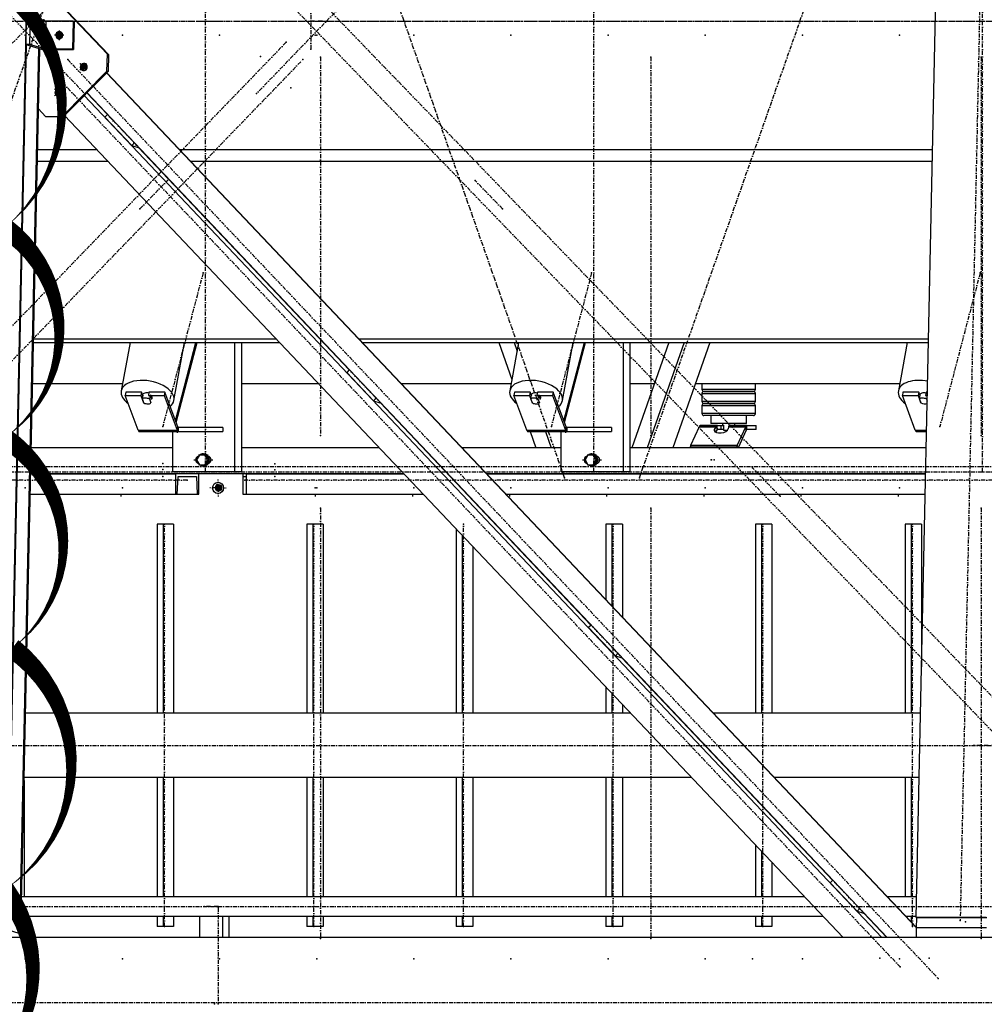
# Model space of a CAD drawing. Header units: millimetres. Extents: x 5305 to 84145, y 9066 to 76599.
# Tile 97 of 158: x 41510 to 43906, y 13260 to 15706. Entities that reach past the tile are written whole.
import ezdxf

# ---------------------------------------------------------------- set-up
doc = ezdxf.new("R2010")
doc.units = ezdxf.units.MM
doc.linetypes.add('DASHDOT', pattern=[8.5, 4, -2, 0.5, -2])
doc.linetypes.add('STRICHPUNKT2', pattern=[18.5, 10, -4, 0.5, -4])
for name, color, linetype in [('01', 1, 'Continuous'), ('Kante-Höft', 7, 'Continuous'), ('Mitte-Höft', 1, 'Continuous')]:
    doc.layers.add(name, color=color, linetype=linetype)

# ---------------------------------------------------------------- blocks, each defined once
blk = doc.blocks.new('Stahlbau DS')
at = {"layer": 'Kante-Höft'}
for p, q in [((31931.4, -2257.2), (32028.4, 2281.3)), ((34190.1, -2227.3), (34285.9, 2251.4)), ((32183.9, -82.9), (32016.6, 93.8)), ((32181.2, -82.1), (32016.6, 91.9)), ((31979.9, 12.1), (31978.4, -57.7)), ((31989.5, 12.1), (31988, -57.7)), ((32028.7, -0.1), (31989.5, 12.1)), ((32028.7, -0.1), (32027.2, -69.9)), ((32096.3, -0.1), (32028.7, -0.1)), ((32061.7, -23), (32061.2, -46.9)), ((32096.3, -0.1), (32094.8, -69.9)), ((32098.9, -1), (32096.3, -0.1)), ((32098.9, -1), (32097.4, -70.7)), ((32073.1, -34.9), (32049.9, -34.9)), ((32070.1, -37.1), (32058.5, -37.1)), ((32070.1, -37.2), (32058.5, -37.2)), ((32061.2, -34.9), (32070, -37.6)), ((32068.7, -29.5), (32068.5, -40.6)), ((32069, -29.9), (32068.7, -40.2)), ((31933.6, -2257.9), (31980.6, -58.4)), ((31963.9, -2267.3), (32010.9, -67.8)), ((31966.1, -2268), (32013.1, -68.5)), ((31988, -57.7), (31978.4, -57.7)), ((31978.4, -57.7), (32020.2, -70.7)), ((32027.2, -69.9), (31988, -57.7)), ((32020.2, -70.7), (32097.4, -70.7)), ((32094.8, -69.9), (32027.2, -69.9)), ((32097.4, -70.7), (32094.8, -69.9)), ((32180.3, -124.4), (32181.2, -82.1)), ((32181.2, -82.1), (32183.9, -82.9)), ((32183.9, -82.9), (32183, -125.2)), ((32112.6, -121.8), (32129.4, -104.9)), ((32112.9, -121.8), (32129.6, -104.9)), ((32113, -104.9), (32129, -121.8)), ((32113.3, -104.9), (32129.3, -121.8)), ((32127.5, -115.3), (32115.5, -111.6)), ((32120.9, -121.7), (32131, -111.5)), ((32121.1, -108.7), (32130, -118.2)), ((32068.8, -237.1), (32180.3, -124.4)), ((32183, -125.2), (32071.4, -237.9)), ((34190.9, -2253.1), (32179.5, -128.7)), ((34190.9, -2251.7), (32180.1, -128)), ((32183, -125.2), (32180.3, -124.4)), ((32049.9, -185.2), (32066.6, -168.3)), ((32050.1, -185.3), (32066.9, -168.4)), ((32050.2, -168.3), (32066.2, -185.2)), ((32050.5, -168.4), (32066.5, -185.3)), ((32064.8, -178.8), (32052.7, -175)), ((32058.1, -185.1), (32068.2, -174.9)), ((32058.3, -172.2), (32067.3, -181.6)), ((34104.5, -2277.2), (32123.7, -185.1)), ((32181.2, -232.2), (32130.3, -178.4)), ((34118.2, -2277.2), (32130.7, -178)), ((32027.8, -237.1), (32009.9, -218.2)), ((32027.8, -237.1), (32068.8, -237.1)), ((32030.4, -237.9), (32027.8, -237.1)), ((32071.4, -237.9), (32030.4, -237.9)), ((32068.8, -237.1), (32071.4, -237.9)), ((34009, -2277.2), (32074.9, -234.4)), ((32181.5, -231.8), (32175, -238.3)), ((32241.8, -308.8), (32175, -238.3)), ((32248.3, -302.3), (32241.8, -308.8)), ((32241.8, -308.8), (32257.4, -313.7)), ((32257.4, -313.7), (32258.3, -312.8)), ((32781.7, -866.5), (32257.9, -313.2)), ((32007.8, -319.2), (32155.1, -319.2)), ((32263.6, -319.2), (32264.3, -319.2)), ((32361.1, -319.2), (34230.9, -319.2)), ((32007.2, -347.9), (32182.3, -347.9)), ((32290.7, -347.9), (32291.5, -347.9)), ((32388.3, -347.9), (34230.3, -347.9)), ((31997.5, -798.7), (32609.2, -798.7)), ((31997.7, -789.5), (32600.5, -789.5)), ((32237.7, -798.7), (32215.7, -918.7)), ((32346.5, -942.7), (32372.9, -798.7)), ((32350.1, -992.9), (32401, -798.7)), ((32351.9, -997.5), (32404, -798.7)), ((32497, -798.7), (32497, -1120)), ((32514, -798.7), (32514, -1120)), ((32708.9, -789.5), (32709.7, -789.5)), ((32717.6, -798.7), (32718.3, -798.7)), ((32806.5, -789.5), (34220.9, -789.5)), ((32815.2, -798.7), (34220.7, -798.7)), ((33153.6, -798.7), (33185.9, -890.6)), ((33202.7, -798.7), (33180.7, -918.7)), ((33191.5, -798.7), (33198.8, -819.8)), ((33311.5, -942.7), (33337.9, -798.7)), ((33315.1, -992.9), (33366, -798.7)), ((33316.9, -997.5), (33369, -798.7)), ((33462, -798.7), (33462, -1120)), ((33479, -798.7), (33479, -1120)), ((33575.7, -798.7), (33483.9, -1060)), ((33613.5, -798.7), (33521.8, -1060)), ((33677.4, -798.7), (33585.6, -1060)), ((34167.7, -798.7), (34145.7, -918.7)), ((32782.1, -866.1), (32775.6, -872.6)), ((32842.3, -943.1), (32775.6, -872.6)), ((31995.4, -900), (32219.1, -900)), ((32514, -900), (32705.1, -900)), ((32911.1, -900), (33184.1, -900)), ((33479, -900), (33540.1, -900)), ((33641.8, -900), (34149.1, -900)), ((33657.8, -900), (33657.8, -915)), ((33790.8, -915), (33790.8, -900)), ((32227.1, -922.1), (32225.6, -930.3)), ((32266.2, -922.1), (32227.1, -922.1)), ((32266.2, -922.1), (32264.7, -930.3)), ((32269.6, -931.1), (32266.2, -922.1)), ((32268.1, -938.8), (32269.9, -929)), ((32268.8, -928.4), (32268.7, -928.8)), ((32284.5, -922.1), (32283, -930.3)), ((32323.6, -922.1), (32284.5, -922.1)), ((32287.3, -929), (32285.5, -938.8)), ((32287.3, -929), (32291, -938.9)), ((32323.6, -922.1), (32322.1, -930.3)), ((32355.9, -1008.2), (32323.6, -922.1)), ((33192.1, -922.1), (33190.6, -930.3)), ((33231.2, -922.1), (33192.1, -922.1)), ((33231.2, -922.1), (33229.7, -930.3)), ((33234.6, -931.1), (33231.2, -922.1)), ((33233.1, -938.8), (33235, -929)), ((33233.8, -928.4), (33233.7, -928.8)), ((33249.6, -922.1), (33248.1, -930.3)), ((33288.6, -922.1), (33249.6, -922.1)), ((33252.3, -929), (33250.5, -938.8)), ((33252.3, -929), (33256, -938.9)), ((33288.6, -922.1), (33287.1, -930.3)), ((33320.9, -1008.2), (33288.6, -922.1)), ((33707, -915), (33657.8, -915)), ((33657.8, -925), (33706.8, -925)), ((33657.8, -925), (33657.8, -945)), ((33662.8, -920), (33708.2, -920)), ((33708.3, -920), (33662.8, -920)), ((33706.8, -925), (33788.5, -925)), ((33788.5, -915), (33707, -915)), ((33708.2, -920), (33783.7, -920)), ((33783.7, -920), (33708.3, -920)), ((33783.7, -920), (33785.8, -920)), ((33785.8, -920), (33783.7, -920)), ((33790.8, -915), (33788.5, -915)), ((33788.5, -925), (33790.8, -925)), ((33790.8, -945), (33790.8, -925)), ((34157.2, -922.1), (34155.7, -930.3)), ((34196.2, -922.1), (34157.2, -922.1)), ((34196.2, -922.1), (34194.7, -930.3)), ((34199.6, -931.1), (34196.2, -922.1)), ((34198.2, -938.8), (34200, -929)), ((34198.8, -928.4), (34198.7, -928.8)), ((34214.6, -922.1), (34213.1, -930.3)), ((34218, -922.1), (34214.6, -922.1)), ((34217.3, -929), (34215.5, -938.8)), ((34217.3, -929), (34217.9, -930.4)), ((32257.8, -1016.4), (32225.6, -930.3)), ((32225.6, -930.3), (32264.7, -930.3)), ((32264.7, -930.3), (32271.3, -948)), ((32271.9, -948.7), (32268.1, -938.8)), ((32271.4, -947.6), (32271.3, -948)), ((32283, -930.3), (32322.1, -930.3)), ((32285.5, -938.8), (32289.2, -948.7)), ((32289.2, -948.7), (32289.5, -947.5)), ((32290.8, -940.1), (32291, -938.9)), ((32322.1, -930.3), (32354.3, -1016.4)), ((32848.8, -936.5), (32842.3, -943.1)), ((32842.3, -943.1), (32858, -948)), ((32858, -948), (32858.9, -947.1)), ((33382.3, -1500.7), (32858.5, -947.5)), ((33222.9, -1016.4), (33190.6, -930.3)), ((33190.6, -930.3), (33229.7, -930.3)), ((33229.7, -930.3), (33236.4, -948)), ((33236.9, -948.7), (33233.1, -938.8)), ((33236.4, -947.6), (33236.4, -948)), ((33248.1, -930.3), (33287.1, -930.3)), ((33250.5, -938.8), (33254.2, -948.7)), ((33254.2, -948.7), (33254.5, -947.5)), ((33255.8, -940.1), (33256, -938.9)), ((33287.1, -930.3), (33319.4, -1016.4)), ((33707, -945), (33657.8, -945)), ((33662.8, -950), (33708.2, -950)), ((33708.3, -950), (33662.8, -950)), ((33788.5, -945), (33707, -945)), ((33708.2, -950), (33783.7, -950)), ((33783.7, -950), (33708.3, -950)), ((33783.7, -950), (33785.8, -950)), ((33785.8, -950), (33783.7, -950)), ((33790.8, -945), (33788.5, -945)), ((34187.9, -1016.4), (34155.7, -930.3)), ((34155.7, -930.3), (34194.7, -930.3)), ((34194.7, -930.3), (34201.4, -948)), ((34201.9, -948.7), (34198.2, -938.8)), ((34201.5, -947.6), (34201.4, -948)), ((34213.1, -930.3), (34217.9, -930.3)), ((34215.5, -938.8), (34217.6, -944.2)), ((33657.8, -955), (33706.8, -955)), ((33657.8, -955), (33657.8, -975)), ((33707, -975), (33657.8, -975)), ((33706.8, -955), (33788.5, -955)), ((33788.5, -975), (33707, -975)), ((33788.5, -955), (33790.8, -955)), ((33790.8, -975), (33788.5, -975)), ((33790.8, -975), (33790.8, -955)), ((33708.3, -980), (33662.8, -980)), ((33679.8, -980), (33679.8, -1000)), ((33768.8, -1000), (33679.8, -1000)), ((33783.7, -980), (33708.3, -980)), ((33739.3, -1000), (33709.3, -1000)), ((33709.3, -1000), (33709.3, -1004)), ((33739.3, -1004), (33739.3, -1000)), ((33768.8, -1000), (33768.8, -980)), ((33785.8, -980), (33783.7, -980)), ((32257.8, -1016.4), (32354.3, -1016.4)), ((32257.8, -1016.4), (32354.3, -1016.4)), ((32258.5, -1017.9), (32355, -1017.9)), ((32259.3, -1019.1), (32355.8, -1019.1)), ((32260.1, -1019.8), (32356.6, -1019.8)), ((32357.4, -1020), (32260.9, -1020)), ((32357.4, -1020), (32260.9, -1020)), ((32342.6, -1020), (32342.6, -1120)), ((32348.2, -1020), (32360.2, -1020)), ((32355.9, -1008.2), (32354.3, -1016.4)), ((32354.3, -1016.4), (32355.9, -1008.2)), ((32468, -1010), (32357.4, -1010)), ((32357.4, -1010), (32357.4, -1010)), ((32360.2, -1010), (32357.4, -1010)), ((32357.4, -1010), (32357.4, -1020)), ((32357.4, -1010), (32357.4, -1020)), ((32357.4, -1020), (32468, -1020)), ((32468, -1010), (32468, -1020)), ((33222.9, -1016.4), (33319.4, -1016.4)), ((33222.9, -1016.4), (33319.4, -1016.4)), ((33223.6, -1017.9), (33320.1, -1017.9)), ((33224.3, -1019.1), (33320.8, -1019.1)), ((33225.1, -1019.8), (33321.6, -1019.8)), ((33322.4, -1020), (33225.9, -1020)), ((33322.4, -1020), (33225.9, -1020)), ((33225.9, -1020), (33225.9, -1020)), ((33231.3, -1020), (33245.4, -1060)), ((33269.2, -1020), (33283.2, -1060)), ((33307.6, -1020), (33307.6, -1120)), ((33313.2, -1020), (33325.2, -1020)), ((33320.9, -1008.2), (33319.4, -1016.4)), ((33319.4, -1016.4), (33320.9, -1008.2)), ((33433, -1010), (33322.4, -1010)), ((33325.2, -1010), (33322.4, -1010)), ((33322.4, -1010), (33322.4, -1020)), ((33322.4, -1010), (33322.4, -1020)), ((33322.4, -1020), (33433, -1020)), ((33433, -1010), (33433, -1020)), ((33650.9, -1007.7), (33629.7, -1054.2)), ((33650.9, -1007.7), (33693.8, -1007.7)), ((33650.9, -1007.7), (33693.8, -1007.7)), ((33651.5, -1006.5), (33694.6, -1006.5)), ((33652.1, -1005.7), (33695.5, -1005.7)), ((33652.8, -1005.2), (33696, -1005.2)), ((33696, -1005), (33653.5, -1005)), ((33696.9, -1005), (33653.5, -1005)), ((33689.6, -1013.2), (33693.8, -1007.7)), ((33690.7, -1020.6), (33689.6, -1013.2)), ((33695.1, -1016.3), (33691.5, -1021.1)), ((33693.8, -1007.7), (33695.1, -1016.3)), ((33693.8, -1007.7), (33695.1, -1016.3)), ((33694.6, -1006.5), (33695.6, -1015.8)), ((33696, -1014.2), (33694.6, -1006.5)), ((33694.6, -1006.5), (33695.1, -1016.3)), ((33696, -1012.3), (33695.5, -1005.7)), ((33696, -1015), (33696, -1005)), ((33696, -1005), (33705.4, -1005)), ((33705.4, -1015), (33696, -1015)), ((33696.2, -1015.3), (33696.2, -1015)), ((33696.2, -1015.3), (33696.2, -1015)), ((33705.4, -1015), (33705.4, -1005)), ((33705.4, -1005), (33711.1, -1005)), ((33711.1, -1015), (33705.4, -1015)), ((33709.3, -1004), (33711.1, -1004)), ((33711.1, -1004), (33711.1, -1016)), ((33711.1, -1016), (33721.7, -1016)), ((33723.8, -1007.7), (33722.9, -1013.2)), ((33723.8, -1007.7), (33766.7, -1007.7)), ((33723.8, -1007.7), (33766.7, -1007.7)), ((33724.2, -1006.5), (33767.3, -1006.5)), ((33724.6, -1005.7), (33767.9, -1005.7)), ((33725.9, -1005), (33725, -1005)), ((33725, -1005), (33725, -1005.3)), ((33725.2, -1005.2), (33768.6, -1005.2)), ((33769.3, -1005), (33725.9, -1005)), ((33769.3, -1005), (33725.9, -1005)), ((33732.3, -1004), (33739.3, -1004)), ((33732.3, -1005), (33732.3, -1004)), ((33732.3, -1004), (33737.6, -1004)), ((33737.6, -1004), (33737.6, -1005)), ((33737.6, -1005), (33738.2, -1005)), ((33745.5, -1054.2), (33766.7, -1007.7)), ((33768, -1016.3), (33748.2, -1060)), ((33768, -1016.3), (33766.7, -1007.7)), ((33766.7, -1007.7), (33768, -1016.3)), ((33769.3, -1015), (33769.3, -1005)), ((33769.3, -1015), (33769.3, -1005)), ((33769.3, -1005), (33792.5, -1005)), ((33769.3, -1015), (33769.3, -1015)), ((33792.5, -1015), (33769.3, -1015)), ((33792.5, -1015), (33792.5, -1005)), ((34187.9, -1016.4), (34216, -1016.4)), ((34187.9, -1016.4), (34216, -1016.4)), ((34188.6, -1017.9), (34216, -1017.9)), ((34189.3, -1019.1), (34216, -1019.1)), ((34190.1, -1019.8), (34215.9, -1019.8)), ((34215.9, -1020), (34190.9, -1020)), ((34215.9, -1020), (34190.9, -1020)), ((34190.9, -1020), (34190.9, -1020)), ((32342.6, -1060), (31991.9, -1060)), ((32342.6, -1060), (31991.9, -1060)), ((32419.8, -1075), (32419, -1075)), ((32856.6, -1060), (32514, -1060)), ((32856.6, -1060), (32514, -1060)), ((32965.7, -1060), (32965, -1060)), ((32965.7, -1060), (32965, -1060)), ((33307.6, -1060), (33062.6, -1060)), ((33245.4, -1060), (33062.6, -1060)), ((33384.8, -1075), (33384, -1075)), ((34215.1, -1060), (33479, -1060)), ((33483.9, -1060), (33479, -1060)), ((34215.1, -1060), (33585.6, -1060)), ((33628.7, -1057.4), (33744.5, -1057.4)), ((33629.7, -1054.2), (33629.7, -1054.2)), ((33745.5, -1054.2), (33629.7, -1054.2)), ((33745.5, -1054.2), (33629.7, -1054.2)), ((33746.4, -1060), (33745.5, -1054.2)), ((33746.4, -1060), (33745.5, -1054.2)), ((32409.7, -1078), (32403, -1090)), ((32403, -1090), (32409.7, -1102)), ((32423, -1078), (32409.7, -1078)), ((32425.7, -1078), (32423, -1078)), ((32429.7, -1090), (32423, -1078)), ((32423, -1102), (32429.7, -1090)), ((32432.3, -1090), (32425.7, -1078)), ((32425.7, -1102), (32432.3, -1090)), ((32432.3, -1090), (32429.7, -1090)), ((32434.4, -1082), (32432, -1082)), ((32432, -1098), (32434.4, -1098)), ((33374.7, -1078), (33368, -1090)), ((33368, -1090), (33374.7, -1102)), ((33388.1, -1078), (33374.7, -1078)), ((33390.7, -1078), (33388.1, -1078)), ((33394.7, -1090), (33388.1, -1078)), ((33388.1, -1102), (33394.7, -1090)), ((33397.4, -1090), (33390.7, -1078)), ((33390.7, -1102), (33397.4, -1090)), ((33397.4, -1090), (33394.7, -1090)), ((33399.4, -1082), (33397, -1082)), ((33397, -1098), (33399.4, -1098)), ((32918.1, -1125), (31990.5, -1125)), ((31990.5, -1125), (32350.3, -1125)), ((32303.2, -1125), (32285.2, -1125)), ((32303.2, -1125), (32285.2, -1125)), ((32285.2, -1125), (32285.2, -1125)), ((32302.2, -1125), (32286.2, -1125)), ((32286.2, -1125), (32286.2, -1125)), ((32301, -1125), (32287.5, -1125)), ((32287.5, -1125), (32287.5, -1125)), ((32301, -1125), (32301, -1125)), ((32302.2, -1125), (32302.2, -1125)), ((32303.2, -1125), (32303.2, -1125)), ((32352, -1125), (32334, -1125)), ((32352, -1125), (32334, -1125)), ((32334, -1125), (32334, -1125)), ((32351, -1125), (32335, -1125)), ((32335, -1125), (32335, -1125)), ((32349.7, -1125), (32336.2, -1125)), ((32336.2, -1125), (32336.2, -1125)), ((32497, -1120), (32342.6, -1120)), ((32349.7, -1125), (32349.7, -1125)), ((32350.3, -1125), (32350.3, -1175)), ((32408.7, -1125), (32350.3, -1125)), ((32351, -1125), (32351, -1125)), ((32352, -1125), (32352, -1125)), ((32368.5, -1120), (32357.8, -1120)), ((32408.7, -1175), (32408.7, -1125)), ((32409.7, -1102), (32423, -1102)), ((32419, -1105), (32419.8, -1105)), ((32425.7, -1102), (32423, -1102)), ((32514, -1120), (32497, -1120)), ((32526.9, -1125), (32517.6, -1125)), ((32517.6, -1125), (32517.6, -1175)), ((32526.9, -1175), (32526.9, -1125)), ((32526.9, -1125), (32918.1, -1125)), ((32576.1, -1125), (32558.1, -1125)), ((32576.1, -1125), (32558.1, -1125)), ((32558.1, -1125), (32558.1, -1125)), ((32575.1, -1125), (32559.1, -1125)), ((32573.8, -1125), (32560.3, -1125)), ((32560.3, -1125), (32560.3, -1125)), ((32573.8, -1125), (32573.8, -1125)), ((32576.1, -1125), (32576.1, -1125)), ((32635.8, -1125), (32617.8, -1125)), ((32635.8, -1125), (32617.8, -1125)), ((32617.8, -1125), (32617.8, -1125)), ((32634.8, -1125), (32618.8, -1125)), ((32633.6, -1125), (32620, -1125)), ((32620, -1125), (32620, -1125)), ((32633.6, -1125), (32633.6, -1125)), ((32635.8, -1125), (32635.8, -1125)), ((33027.3, -1125), (33026.5, -1125)), ((33026.5, -1125), (33027.3, -1125)), ((34213.7, -1125), (33124.1, -1125)), ((33124.1, -1125), (34213.7, -1125)), ((33462, -1120), (33307.6, -1120)), ((33333.5, -1120), (33322.9, -1120)), ((33374.7, -1102), (33388.1, -1102)), ((33384, -1105), (33384.8, -1105)), ((33390.7, -1102), (33388.1, -1102)), ((33479, -1120), (33462, -1120)), ((32354.7, -1175), (32356.8, -1131)), ((32356.8, -1131), (32402.3, -1131)), ((32356.8, -1131), (32402.3, -1131)), ((32402.3, -1131), (32404.3, -1175)), ((32518.3, -1175), (32518.7, -1131)), ((32518.7, -1131), (32525.9, -1131)), ((32518.7, -1131), (32525.9, -1131)), ((32525.9, -1131), (32526.2, -1175)), ((32455.9, -1159.7), (32444.9, -1159.7)), ((32464.6, -1159.7), (32447.2, -1159.7)), ((32455.9, -1159.7), (32453.5, -1150.7)), ((32455.9, -1159.7), (32453.5, -1168.7)), ((32464, -1159.7), (32453.7, -1159.7)), ((32464, -1159.7), (32453.7, -1159.7)), ((32455.6, -1159.7), (32464, -1159.7)), ((32455.9, -1150.7), (32455.9, -1168.7)), ((32455.9, -1159.7), (32462.2, -1159.7)), ((32460.9, -1154.1), (32460.9, -1165.4)), ((32461.1, -1154.3), (32461.1, -1165.2)), ((31989.5, -1175), (32350.3, -1175)), ((31989.5, -1175), (32350.3, -1175)), ((32350.3, -1175), (32354.7, -1175)), ((32354.7, -1175), (32404.3, -1175)), ((32404.3, -1175), (32408.7, -1175)), ((32517.6, -1175), (32518.3, -1175)), ((32518.3, -1175), (32526.2, -1175)), ((32526.2, -1175), (32526.9, -1175)), ((32526.9, -1175), (32965.4, -1175)), ((32526.9, -1175), (32965.4, -1175)), ((33073.9, -1175), (33074.6, -1175)), ((33073.9, -1175), (33074.6, -1175)), ((33171.4, -1175), (34212.6, -1175)), ((33171.4, -1175), (34212.6, -1175)), ((32319.8, -1249.7), (32304.9, -1249.7)), ((32304.9, -1249.7), (32304.9, -1719.7)), ((32319.8, -1249.7), (32319.8, -1719.7)), ((32345.8, -1249.7), (32319.8, -1249.7)), ((32345.8, -1249.7), (32345.8, -1719.7)), ((32691.3, -1249.7), (32676.4, -1249.7)), ((32676.4, -1249.7), (32676.4, -1719.7)), ((32691.3, -1249.7), (32691.3, -1719.7)), ((32717.3, -1249.7), (32691.3, -1249.7)), ((32717.3, -1249.7), (32717.3, -1719.7)), ((33047.9, -1262.1), (33047.9, -1719.7)), ((33434.4, -1249.7), (33419.5, -1249.7)), ((33419.5, -1249.7), (33419.5, -1436.9)), ((33434.4, -1249.7), (33434.4, -1452.7)), ((33460.4, -1249.7), (33434.4, -1249.7)), ((33460.4, -1249.7), (33460.4, -1480.2)), ((33805.9, -1249.7), (33791, -1249.7)), ((33791, -1249.7), (33791, -1719.7)), ((33805.9, -1249.7), (33805.9, -1719.7)), ((33831.9, -1249.7), (33805.9, -1249.7)), ((33831.9, -1249.7), (33831.9, -1719.7)), ((34177.4, -1249.7), (34162.5, -1249.7)), ((34162.5, -1249.7), (34162.5, -1719.7)), ((34177.4, -1249.7), (34177.4, -1719.7)), ((34203.5, -1249.7), (34177.4, -1249.7)), ((34203.5, -1249.7), (34203.5, -1604.1)), ((33062.8, -1277.9), (33062.8, -1719.7)), ((33088.9, -1305.4), (33088.9, -1719.7)), ((33382.7, -1500.4), (33376.2, -1506.9)), ((33442.9, -1577.4), (33376.2, -1506.9)), ((33449.4, -1570.8), (33442.9, -1577.4)), ((33442.9, -1577.4), (33458.6, -1582.3)), ((33458.6, -1582.3), (33459.4, -1581.4)), ((33982.9, -2135), (33459.1, -1581.8)), ((33460.4, -1582.4), (33460.4, -1583.2)), ((33419.5, -1654.5), (33419.5, -1719.7)), ((33434.4, -1670.3), (33434.4, -1719.7)), ((33460.4, -1697.7), (33460.4, -1719.7)), ((33481.2, -1719.7), (31977.8, -1719.7)), ((33481.2, -1719.7), (31977.8, -1719.7)), ((33590.4, -1719.7), (33589.7, -1719.7)), ((33590.4, -1719.7), (33589.7, -1719.7)), ((34201, -1719.7), (33687.2, -1719.7)), ((34201, -1719.7), (33687.2, -1719.7)), ((33632.7, -1879.7), (31974.4, -1879.7)), ((33632.7, -1879.7), (31974.4, -1879.7)), ((32304.9, -1879.7), (32304.9, -2175.6)), ((32319.8, -1879.7), (32319.8, -2175.6)), ((32345.8, -1879.7), (32345.8, -2175.6)), ((32676.4, -1879.7), (32676.4, -2175.6)), ((32691.3, -1879.7), (32691.3, -2175.6)), ((32717.3, -1879.7), (32717.3, -2175.6)), ((33047.9, -1879.7), (33047.9, -2175.6)), ((33062.8, -1879.7), (33062.8, -2175.6)), ((33088.9, -1879.7), (33088.9, -2175.6)), ((33419.5, -1879.7), (33419.5, -2175.6)), ((33434.4, -1879.7), (33434.4, -2175.6)), ((33460.4, -1879.7), (33460.4, -2175.6)), ((33741.9, -1879.7), (33741.1, -1879.7)), ((33741.9, -1879.7), (33741.1, -1879.7)), ((34197.6, -1879.7), (33838.7, -1879.7)), ((34197.6, -1879.7), (33838.7, -1879.7)), ((34162.5, -1879.7), (34162.5, -2175.6)), ((34177.4, -1879.7), (34177.4, -2175.6)), ((31974.3, -1886.4), (31974.3, -2175.6)), ((33791, -1931.6), (33791, -1932.4)), ((33805.9, -1947.3), (33805.9, -1948.1)), ((33831.9, -1974.8), (33831.9, -1975.6)), ((33791, -2046.9), (33791, -2175.6)), ((33805.9, -2062.6), (33805.9, -2175.6)), ((33831.9, -2090.1), (33831.9, -2175.6)), ((33983.3, -2134.7), (33976.8, -2141.2)), ((34043.5, -2211.7), (33976.8, -2141.2)), ((33912.8, -2175.6), (31968.1, -2175.6)), ((34191.2, -2175.6), (34118.8, -2175.6)), ((31967.1, -2223.9), (33958.6, -2223.9)), ((31974.3, -2223.9), (31974.3, -2249.7)), ((32304.9, -2223.9), (32304.9, -2249.7)), ((32319.8, -2223.9), (32319.8, -2249.7)), ((32345.8, -2223.9), (32345.8, -2249.7)), ((32410.5, -2277.2), (32410.5, -2223.9)), ((32468.4, -2277.2), (32468.4, -2223.9)), ((32484.1, -2277.2), (32484.1, -2223.9)), ((32676.4, -2223.9), (32676.4, -2249.7)), ((32691.3, -2223.9), (32691.3, -2249.7)), ((32717.3, -2223.9), (32717.3, -2249.7)), ((33047.9, -2223.9), (33047.9, -2249.7)), ((33062.8, -2223.9), (33062.8, -2249.7)), ((33088.9, -2223.9), (33088.9, -2249.7)), ((33419.5, -2223.9), (33419.5, -2249.7)), ((33434.4, -2223.9), (33434.4, -2249.7)), ((33460.4, -2223.9), (33460.4, -2249.7)), ((33791, -2223.9), (33791, -2249.7)), ((33805.9, -2223.9), (33805.9, -2249.7)), ((33831.9, -2223.9), (33831.9, -2249.7)), ((34050, -2205.1), (34043.5, -2211.7)), ((34043.5, -2211.7), (34059.2, -2216.6)), ((34059.2, -2216.6), (34060, -2215.7)), ((34117.4, -2277.2), (34059.6, -2216.1)), ((34067, -2223.9), (34067.7, -2223.9)), ((34164.6, -2223.9), (34190.2, -2223.9)), ((34177.4, -2223.9), (34177.4, -2237.5)), ((31974.3, -2249.7), (31966.5, -2249.7)), ((32319.8, -2249.7), (32304.9, -2249.7)), ((32345.8, -2249.7), (32319.8, -2249.7)), ((32691.3, -2249.7), (32676.4, -2249.7)), ((32717.3, -2249.7), (32691.3, -2249.7)), ((33062.8, -2249.7), (33047.9, -2249.7)), ((33088.9, -2249.7), (33062.8, -2249.7)), ((33434.4, -2249.7), (33419.5, -2249.7)), ((33460.4, -2249.7), (33434.4, -2249.7)), ((33805.9, -2249.7), (33791, -2249.7)), ((33831.9, -2249.7), (33805.9, -2249.7)), ((34191, -2249.7), (34189, -2249.7)), ((34190.1, -2227.3), (34191.4, -2227.7)), ((34363.8, -2227.3), (34190.1, -2227.3)), ((34190.9, -2252.6), (34191.4, -2227.7)), ((34365.1, -2227.7), (34191.4, -2227.7)), ((31967.9, -2268.6), (31932.7, -2257.6)), ((31966.1, -2268), (31963.9, -2267.3)), ((31967.8, -2277.2), (31967.9, -2268.6)), ((34190.4, -2277.2), (34190.9, -2252.6)), ((34364.6, -2252.6), (34190.9, -2252.6)), ((34364.6, -2252.6), (34190.9, -2252.6)), ((34719.8, -2277.2), (23578.7, -2277.2))]:
    blk.add_line(p, q, dxfattribs=at)
for centre, start, end in [((33662.8, -915), 180, 270.0001), ((33662.8, -925), 90.0001, 180), ((33785.8, -915), 270, 0), ((33785.8, -925), 360, 90), ((33662.8, -945), 180, 270.0001), ((33662.8, -955), 90.0001, 180), ((33785.8, -945), 270, 0), ((33785.8, -955), 360, 90), ((33662.8, -975), 180, 270.0001), ((33785.8, -975), 270, 0)]:
    blk.add_arc(centre, 5, start, end, dxfattribs=at)
for centre, major_axis, ratio, start_param, end_param in [((32061.7, -35), (-2.67, -8.59), 0.961825, 3.141593, 6.283185), ((32064.4, -35.8), (-2.67, -8.59), 0.961825, 3.300329, 6.124449), ((32064.6, -35.9), (-2.67, -8.59), 0.961825, 3.316359, 6.108419), ((32067.2, -36.7), (-2.67, -8.59), 0.961825, 3.479961, 5.944817), ((32061.7, -35), (-2.67, -8.59), 0.961825, 6.283185, 9.424778), ((32122.6, -113.8), (-2.67, -8.59), 0.961825, 3.141593, 6.283185), ((32125.2, -114.6), (-2.67, -8.59), 0.961825, 3.300329, 6.124449), ((32127, -115.2), (-2.67, -8.59), 0.961825, 3.413657, 6.011121), ((32122.6, -113.8), (-2.67, -8.59), 0.961825, 6.283185, 9.424778), ((32059.8, -177.2), (-2.67, -8.59), 0.961825, 3.141593, 6.283185), ((32062.4, -178), (-2.67, -8.59), 0.961825, 3.300329, 6.124449), ((32062.4, -178), (-2.67, -8.59), 0.961825, 3.300329, 6.124449), ((32064.2, -178.6), (-2.67, -8.59), 0.961825, 3.413657, 6.011121), ((32059.8, -177.2), (-2.67, -8.59), 0.961825, 6.283185, 9.424778), ((32281.1, -930.7), (65.4, -12), 0.553511, 6.283185, 9.424778), ((33246.1, -930.7), (65.4, -12), 0.553511, 6.283185, 9.424778), ((34211.1, -930.7), (65.4, -12), 0.553511, 1.557666, 3.141593), ((32281.1, -930.7), (65.4, -12), 0.553511, 3.141593, 3.992946), ((32281.1, -930.7), (12.3, -2.3), 0.553511, 1.420881, 3.141593), ((32280.5, -933.9), (12.3, -2.3), 0.553511, 2.694858, 2.846659), ((32280.5, -933.9), (12.3, -2.3), 0.553511, 0, 1.087253), ((33246.1, -930.7), (65.4, -12), 0.553511, 3.141593, 3.992946), ((33246.1, -930.7), (12.3, -2.3), 0.553511, 1.420881, 3.141593), ((33245.5, -933.9), (12.3, -2.3), 0.553511, 2.694858, 2.846659), ((33245.5, -933.9), (12.3, -2.3), 0.553511, 0, 1.087253), ((34211.1, -930.7), (65.4, -12), 0.553511, 3.141593, 3.992946), ((34211.1, -930.7), (12.3, -2.3), 0.553511, 1.420881, 3.141593), ((34210.5, -933.9), (12.3, -2.3), 0.553511, 2.694858, 2.846659), ((34210.5, -933.9), (12.3, -2.3), 0.553511, 1.033481, 1.087253), ((32278.7, -943.8), (12.3, -2.3), 0.553511, 1.087253, 2.694858), ((32278.6, -942.9), (12.8, -2.3), 0.553511, 4.2132, 4.242156), ((32278.7, -943.8), (12.3, -2.3), 0.553511, 4.228846, 5.836451), ((32280.5, -933.9), (12.3, -2.3), 0.553511, 5.836451, 6.283185), ((32281.1, -930.7), (65.4, -12), 0.553511, 5.82604, 6.283185), ((33243.7, -943.8), (12.3, -2.3), 0.553511, 1.087253, 2.694858), ((33243.6, -942.9), (12.8, -2.3), 0.553511, 4.2132, 4.242156), ((33243.7, -943.8), (12.3, -2.3), 0.553511, 4.228846, 5.836451), ((33245.5, -933.9), (12.3, -2.3), 0.553511, 5.836451, 6.283185), ((33246.1, -930.7), (65.4, -12), 0.553511, 5.82604, 6.283185), ((34208.7, -943.8), (12.3, -2.3), 0.553511, 1.087253, 2.694858), ((34208.6, -942.9), (12.8, -2.3), 0.553511, 4.2132, 4.242156), ((34208.7, -943.8), (12.3, -2.3), 0.553511, 4.228846, 5.5982), ((32260.9, -1000), (0, -20), 0.262189, 5.67232, 5.825036), ((32260.9, -1000), (0, -20), 0.262189, 5.825036, 5.977753), ((32260.9, -1000), (0, -20), 0.262189, 5.977753, 6.130469), ((32260.9, -1000), (0, -20), 0.262189, 6.130469, 6.283185), ((32357.4, -1000), (0, -20), 0.262189, 5.67232, 5.825036), ((32357.4, -1000), (0, -20), 0.262189, 5.825036, 5.977753), ((32357.4, -1000), (0, -20), 0.262189, 5.977753, 6.130469), ((32357.4, -1000), (0, -10), 0.262189, 5.67232, 5.825036), ((32357.4, -1000), (0, -10), 0.262189, 5.825036, 5.977753), ((32357.4, -1000), (0, -10), 0.262189, 5.977753, 6.130469), ((32357.4, -1000), (0, -20), 0.262189, 6.130469, 6.283185), ((32357.4, -1000), (0, -10), 0.262189, 6.130469, 6.283185), ((33225.9, -1000), (0, -20), 0.262189, 5.67232, 5.825036), ((33225.9, -1000), (0, -20), 0.262189, 5.825036, 5.977753), ((33225.9, -1000), (0, -20), 0.262189, 5.977753, 6.130469), ((33225.9, -1000), (0, -20), 0.262189, 6.130469, 6.283185), ((33322.4, -1000), (0, -20), 0.262189, 5.67232, 5.825036), ((33322.4, -1000), (0, -20), 0.262189, 5.825036, 5.977753), ((33322.4, -1000), (0, -20), 0.262189, 5.977753, 6.130469), ((33322.4, -1000), (0, -10), 0.262189, 5.67232, 5.825036), ((33322.4, -1000), (0, -10), 0.262189, 5.825036, 5.977753), ((33322.4, -1000), (0, -10), 0.262189, 5.977753, 6.130469), ((33322.4, -1000), (0, -20), 0.262189, 6.130469, 6.283185), ((33322.4, -1000), (0, -10), 0.262189, 6.130469, 6.283185), ((33653.5, -1025), (0, -20), 0.262189, 3.534292, 3.665191), ((33653.5, -1025), (0, -20), 0.262189, 3.403392, 3.534292), ((33653.5, -1025), (0, -20), 0.262189, 3.272492, 3.403392), ((33653.5, -1025), (0, -20), 0.262189, 3.141593, 3.272492), ((33705.6, -1014.6), (17.3, 2.6), 0.482508, 2.683581, 3.141593), ((33705.6, -1014.6), (17.3, 2.6), 0.482508, 3.141593, 6.133196), ((33696.4, -1025), (-1.1, -20), 0.345824, 3.553476, 3.684376), ((33696.9, -1025), (-0.6, -20), 0.356256, 3.413706, 3.544606), ((33696.6, -1025), (-0.93, -9.99), 0.439583, 3.575061, 3.705961), ((33696.9, -1025), (0, -20), 0.262189, 3.312594, 3.403392), ((33696.6, -1025), (-0.93, -9.99), 0.439583, 3.444162, 3.575061), ((33696.9, -1025), (0, -10), 0.262189, 3.272492, 3.403392), ((33696.9, -1025), (0, -10), 0.262189, 3.141593, 3.272492), ((33726.4, -1025), (1, -20), 0.177181, 3.52536, 3.656259), ((33726.2, -1025), (0.8, -20), 0.171721, 3.39678, 3.527679), ((33725.9, -1025), (0, -20), 0.262189, 3.272492, 3.403392), ((33725.9, -1025), (0, -20), 0.262189, 3.141593, 3.272492), ((33769.3, -1025), (0, -20), 0.262189, 3.534292, 3.665191), ((33769.3, -1025), (0, -20), 0.262189, 3.403392, 3.534292), ((33769.3, -1025), (0, -20), 0.262189, 3.272492, 3.403392), ((33769.3, -1025), (0, -10), 0.262189, 3.534292, 3.665191), ((33769.3, -1025), (0, -10), 0.262189, 3.403392, 3.534292), ((33769.3, -1025), (0, -20), 0.262189, 3.141593, 3.272492), ((33769.3, -1025), (0, -10), 0.262189, 3.272492, 3.403392), ((33769.3, -1025), (0, -10), 0.262189, 3.141593, 3.272492), ((34190.9, -1000), (0, -20), 0.262189, 5.67232, 5.825036), ((34190.9, -1000), (0, -20), 0.262189, 5.825036, 5.977753), ((34190.9, -1000), (0, -20), 0.262189, 5.977753, 6.130469), ((34190.9, -1000), (0, -20), 0.262189, 6.130469, 6.283185), ((32419, -1090), (0, -15), 0.965016, 3.141593, 3.785094), ((32419, -1090), (0, -15), 0.965016, 0, 3.141593), ((32419.8, -1090), (0, -15), 0.965016, 0, 3.141593), ((33384, -1090), (0, -15), 0.965016, 3.141593, 3.785094), ((33384, -1090), (0, -15), 0.965016, 0, 3.141593), ((33384.8, -1090), (0, -15), 0.965016, 0, 3.141593), ((33632.4, -1071.5), (0, -20), 0.262189, 3.926991, 4.096909), ((33632.4, -1071.5), (0, -20), 0.262189, 3.665191, 3.926991), ((33748.2, -1071.5), (0, -20), 0.262189, 3.926991, 4.096909), ((33748.2, -1071.5), (0, -20), 0.262189, 3.665191, 3.926991), ((32409.1, -1090), (0, -9), 0.965016, 3.363045, 6.061733), ((32411.1, -1090), (0, -9), 0.965016, 3.699377, 5.725401), ((32419, -1090), (0, -15), 0.965016, 3.893998, 4.483582), ((32419, -1090), (0, -15), 0.965016, 4.941196, 5.53078), ((32430.4, -1090), (0, -9), 0.965016, 0.116424, 3.025168), ((32436.8, -1090), (0, -9), 0.965016, 3.520608, 3.617475), ((32436.8, -1090), (0, -9), 0.965016, 5.807303, 5.90417), ((33374.2, -1090), (0, -9), 0.965016, 3.363045, 6.061733), ((33376.1, -1090), (0, -9), 0.965016, 3.699377, 5.725401), ((33384, -1090), (0, -15), 0.965016, 3.893998, 4.483582), ((33384, -1090), (0, -15), 0.965016, 4.941196, 5.53078), ((33395.4, -1090), (0, -9), 0.965016, 0.116424, 3.025168), ((33401.8, -1090), (0, -9), 0.965016, 3.520608, 3.617475), ((33401.8, -1090), (0, -9), 0.965016, 5.807303, 5.90417), ((32419, -1090), (0, -15), 0.965016, 5.639684, 6.283185), ((33384, -1090), (0, -15), 0.965016, 5.639684, 6.283185), ((32457.7, -1159.7), (0, -6.5), 0.965016, 3.141593, 6.283185), ((32460, -1159.7), (0, -6.5), 0.965016, 3.320187, 6.104591), ((32457.7, -1159.7), (0, -6.5), 0.965016, 0, 3.141593)]:
    blk.add_ellipse(centre, major_axis=major_axis, ratio=ratio, start_param=start_param, end_param=end_param, dxfattribs=at)
for centre, major_axis in [((32456.2, -1159.7), (0, -14)), ((32457.7, -1159.7), (0, -8))]:
    blk.add_ellipse(centre, major_axis=major_axis, ratio=0.965016, dxfattribs=at)
for p in [(32023.3, 3.6), (32688.2, 0.3), (32688.2, 0.3), (32714.5, 0.3), (31977.3, -34.7), (32061.7, -35), (32218.6, -34.7), (32459.8, -34.7), (32697.4, -34.7), (32701.1, -34.7), (32942.3, -34.7), (33183.6, -34.7), (33424.8, -34.7), (33666.1, -34.7), (33907.4, -34.7), (34148.6, -34.7), (32021.8, -66.1), (32625.1, -52.5), (32686.9, -69.7), (32082.8, -95.3), (32561.4, -88.1), (32666.6, -95.5), (32710.8, -89.7), (33531.1, -89.7), (34351.3, -89.7), (32127, -115.2), (32048.4, -130.1), (32636.5, -165.9), (32064.2, -178.6), (32125.9, -181.2), (32551.5, -180), (32186.4, -237.3), (32253.1, -307.7), (32330.2, -395.7), (33094.5, -395.7), (32262, -466.4), (33162.7, -466.4), (32419, -625.3), (33384, -625.3), (34349, -625.3), (32786.9, -871.6), (32853.7, -942), (32318.9, -1007.2), (33283.9, -1007.2), (34248.9, -1007.2), (32710.8, -1029.7), (33531.1, -1029.7), (34351.3, -1029.7), (32318.6, -1099.2), (32596.9, -1099.7), (33680.8, -1090), (33682, -1090), (33688.4, -1090), (33688.4, -1090), (32318.6, -1114), (32424.6, -1120), (32596.9, -1114.5), (33389.6, -1120), (33783.7, -1109.9), (34354.6, -1120), (32318.6, -1131), (32379.5, -1140.5), (32522.3, -1140.5), (32596.9, -1131), (33316.7, -1134.4), (33502.9, -1134.4), (31977.3, -1159.7), (32218.6, -1159.7), (32459.8, -1159.7), (32697.4, -1159.7), (32701.1, -1159.7), (32942.3, -1159.7), (33183.6, -1159.7), (33424.8, -1159.7), (33666.1, -1159.7), (33907.4, -1159.7), (34148.6, -1159.7), (33851.9, -1180.6), (32710.8, -1209.7), (33531.1, -1209.7), (34351.3, -1209.7), (32322.9, -1249.7), (32694.4, -1249.7), (33065.9, -1249.7), (33437.5, -1249.7), (33809, -1249.7), (34180.5, -1249.7), (33387.5, -1505.8), (33454.2, -1576.3), (34332.5, -1799.7), (34333.7, -1800.1), (33988.1, -2140.1), (32421.6, -2199.7), (32456.2, -2199.7), (32456.5, -2202.7), (34054.8, -2210.6), (32322.9, -2249.7), (32694.4, -2249.7), (33065.9, -2249.7), (33437.5, -2249.7), (33809, -2249.7), (34180.5, -2249.7), (34299.3, -2234.3), (34312.3, -2238.3), (32710.8, -2279.7), (33531.1, -2279.7), (34351.3, -2279.7), (31977.3, -2329.7), (32218.6, -2329.7), (32459.8, -2329.7), (32701.1, -2329.7), (32942.3, -2329.7), (33183.6, -2329.7), (33424.8, -2329.7), (33666.1, -2329.7), (33783.1, -2329.7), (33907.4, -2329.7), (34099.5, -2328.1), (34148.6, -2329.7), (34222.3, -2328.1), (34150.4, -2350.1), (34244.9, -2378.7), (32447.3, -2441.7), (32456.5, -2441.7)]:
    blk.add_point(p, dxfattribs=at)
at = {"layer": 'Mitte-Höft', "linetype": 'STRICHPUNKT2'}
for p, q in [((34346.4, 2371.8), (29673.6, -2350.1)), ((34877.5, -2195), (30599, 2238.5)), ((34395.1, 2244.5), (34299.3, -2234.3)), ((30557.5, 2195.6), (34836, -2238)), ((31613.8, -1134.4), (32410.7, 1134.4)), ((33316.7, -1134.4), (32519.8, 1134.4)), ((33502.9, -1134.4), (34299.8, 1134.4)), ((32424.6, -1120), (32424.6, 1120)), ((33389.6, -1120), (33389.6, 1120)), ((34354.6, -1120), (34354.6, 1120)), ((31785.5, 178.3), (32125.9, -181.2)), ((32899.5, 180.6), (32551.5, -180)), ((32686.9, 70.3), (32686.9, -69.7)), ((30477.6, 0.3), (34993.9, 0.3)), ((32021.8, -66.1), (32023.3, 3.6)), ((32714.5, 0.3), (32688.2, 0.3)), ((32061.7, -35), (32062, -21.6)), ((32061.7, -35), (32048.7, -35)), ((32064.4, -35.8), (32055.7, -35.8)), ((32064.6, -35.9), (32055.7, -35.9)), ((32067.2, -36.7), (32058.5, -36.7)), ((32060.6, -34.7), (32065.5, -36.2)), ((32061.7, -35), (32061.5, -48.5)), ((32061.7, -35), (32074.8, -35)), ((32063.4, -35.6), (32068.4, -37.1)), ((32064.4, -35.8), (32064.2, -43.6)), ((32064.4, -35.8), (32064.5, -26.9)), ((32064.4, -35.8), (32070.4, -35.8)), ((32064.6, -35.9), (32064.5, -43.5)), ((32064.6, -35.9), (32064.8, -26.9)), ((32064.6, -35.9), (32070.4, -35.9)), ((32067.2, -36.7), (32067.1, -41.9)), ((32067.2, -36.7), (32067.4, -28.1)), ((32067.2, -36.7), (32070.2, -36.7)), ((32625.1, -52.5), (30557.5, -2195)), ((30599, -2238), (32666.6, -95.5)), ((32082.8, -95.3), (34244.9, -2378.7)), ((32710.8, -89.7), (32710.8, -1029.7)), ((33531.1, -89.7), (33531.1, -1029.7)), ((34351.3, -89.7), (34351.3, -1029.7)), ((32122.6, -113.8), (32113.2, -123.3)), ((32122.6, -113.8), (32113.6, -104.3)), ((32125.2, -114.6), (32118.9, -121)), ((32125.2, -114.6), (32118.9, -121)), ((32125.2, -114.6), (32119.2, -108.3)), ((32125.2, -114.6), (32119.2, -108.3)), ((32127, -115.2), (32120.7, -121.5)), ((32127, -115.2), (32121, -108.8)), ((32126.4, -115), (32121.4, -113.4)), ((32122.6, -113.8), (32132, -104.3)), ((32122.6, -113.8), (32131.6, -123.3)), ((32128.2, -115.5), (32124, -114.2)), ((32125.2, -114.6), (32130.3, -109.5)), ((32125.2, -114.6), (32130.3, -109.5)), ((32125.2, -114.6), (32129.4, -119.1)), ((32125.2, -114.6), (32129.4, -119.1)), ((32127, -115.2), (32130.9, -111.2)), ((32127, -115.2), (32130, -118.3)), ((34150.4, -2350.1), (32048.4, -130.1)), ((32059.8, -177.2), (32050.8, -167.7)), ((32059.8, -177.2), (32069.2, -167.7)), ((32059.8, -177.2), (32050.4, -186.7)), ((32062.4, -178), (32056.1, -184.4)), ((32062.4, -178), (32056.1, -184.4)), ((32062.4, -178), (32056.4, -171.7)), ((32062.4, -178), (32056.4, -171.7)), ((32064.2, -178.6), (32058, -184.9)), ((32064.2, -178.6), (32058.2, -172.3)), ((32063.6, -178.4), (32058.6, -176.9)), ((32059.8, -177.2), (32068.8, -186.7)), ((32065.4, -179), (32061.2, -177.7)), ((32062.4, -178), (32067.5, -172.9)), ((32062.4, -178), (32067.5, -172.9)), ((32062.4, -178), (32066.7, -182.5)), ((32062.4, -178), (32066.7, -182.5)), ((32064.2, -178.6), (32068.2, -174.6)), ((32064.2, -178.6), (32067.2, -181.7)), ((32186.4, -237.3), (32253.1, -307.7)), ((32262, -466.4), (32330.2, -395.7)), ((33162.7, -466.4), (33094.5, -395.7)), ((32419, -625.3), (32318.9, -1007.2)), ((33384, -625.3), (33283.9, -1007.2)), ((34349, -625.3), (34248.9, -1007.2)), ((32786.9, -871.6), (32853.7, -942)), ((32354.2, -1020), (32354.2, -1023)), ((33319.2, -1020), (33319.2, -1023)), ((32396.1, -1090), (32403, -1090)), ((32409.1, -1078.9), (32409.1, -1076.5)), ((32430.4, -1079.8), (32430.4, -1076.5)), ((32430.4, -1103.5), (32430.4, -1100.2)), ((32434.2, -1090), (32443.4, -1090)), ((33361.1, -1090), (33368, -1090)), ((33374.2, -1078.9), (33374.2, -1076.5)), ((33395.4, -1079.8), (33395.4, -1076.5)), ((33395.4, -1103.5), (33395.4, -1100.2)), ((33399.2, -1090), (33408.4, -1090)), ((30050.1, -1106.6), (34865.5, -1106.6)), ((30477.6, -1119.7), (34993.9, -1119.7)), ((32409.1, -1103.5), (32409.1, -1101.1)), ((33374.2, -1103.5), (33374.2, -1101.1)), ((33851.9, -1180.6), (33783.7, -1109.9)), ((32379.5, -1140.5), (30381.8, -1140.5)), ((32456.2, -1159.7), (32456.2, -1138.7)), ((34971.8, -1140.5), (32522.3, -1140.5)), ((32456.2, -1159.7), (32435.9, -1159.7)), ((32457.7, -1159.7), (32450, -1159.7)), ((32457.7, -1159.7), (32450, -1159.7)), ((32460, -1159.7), (32453.7, -1159.7)), ((32454.3, -1159.7), (32459.6, -1159.7)), ((32456.2, -1159.7), (32476.4, -1159.7)), ((32456.2, -1159.7), (32456.2, -1180.7)), ((32456.9, -1159.7), (32460.8, -1159.7)), ((32457.7, -1159.7), (32457.7, -1151.7)), ((32457.7, -1159.7), (32457.7, -1151.7)), ((32457.7, -1159.7), (32465.5, -1159.7)), ((32457.7, -1159.7), (32457.7, -1167.7)), ((32457.7, -1159.7), (32465.5, -1159.7)), ((32457.7, -1159.7), (32457.7, -1167.7)), ((32460, -1159.7), (32460, -1153.7)), ((32460, -1159.7), (32464, -1159.7)), ((32460, -1159.7), (32460, -1165.8)), ((32214.9, -1175), (32214.9, -1180.7)), ((32697.4, -1175), (32697.4, -1180.7)), ((32938.7, -1175), (32938.7, -1180.7)), ((33179.9, -1175), (33179.9, -1180.7)), ((33421.2, -1175), (33421.2, -1180.7)), ((33662.4, -1175), (33662.4, -1180.7)), ((33903.7, -1175), (33903.7, -1180.7)), ((34144.9, -1175), (34144.9, -1180.7)), ((32710.8, -1209.7), (32710.8, -2279.7)), ((33531.1, -1209.7), (33531.1, -2279.7)), ((34351.3, -1209.7), (34351.3, -2279.7)), ((32322.9, -2249.7), (32322.9, -1249.7)), ((32694.4, -2249.7), (32694.4, -1249.7)), ((33065.9, -2249.7), (33065.9, -1249.7)), ((33437.5, -2249.7), (33437.5, -1249.7)), ((33809, -2249.7), (33809, -1249.7)), ((34180.5, -2249.7), (34180.5, -1249.7)), ((33387.5, -1505.8), (33454.2, -1576.3)), ((23671.5, -1799.7), (34889.8, -1799.7)), ((34387.4, -1799.7), (34332.5, -1799.7)), ((33988.1, -2140.1), (34054.8, -2210.6)), ((30494.9, -2199.7), (35300.7, -2199.7)), ((32456.2, -2199.7), (32421.6, -2199.7)), ((32456.5, -2202.7), (32456.5, -2441.7)), ((23613.4, -2438.4), (34754.5, -2438.4))]:
    blk.add_line(p, q, dxfattribs=at)
at = {"layer": 'Mitte-Höft', "linetype": 'DASHDOT'}
blk.add_line((-1844.8, 0), (71669, 0), dxfattribs=at)

msp = doc.modelspace()

# ---------------------------------------------------------------- linework, layer by layer
msp.add_lwpolyline([(41298.3, 13002.9, 0, 50, 0.520567), (41472.6, 13544.6, 0, 50, 0.520567), (41472.6, 13544.6, 0, 50, 0.520567), (41491.9, 14144.4, 0, 50, 0.520567), (41491.9, 14144.4, 0, 50, 0.520567), (41472.6, 14666.8, 0, 50, 0.520567), (41472.6, 14666.8, 0, 50, 0.520567), (41472.6, 15189.2, 0, 50, 0.520567), (41472.6, 15189.2, 0, 50, 0.520567), (41433.8, 15808.3, 0, 50, 0.520567), (41433.8, 15808.3, 0, 50, 0.520567), (41414.5, 16350, 0, 50, 0.520567), (41414.5, 16350, 0, 50, 0.520567), (41375.8, 16930.5, 0, 50, 0.520567), (41375.8, 16930.5, 0, 50, 0.520567), (41317.7, 17491.6, 0, 50, 0.520567), (41317.7, 17491.6, 0, 50, 0.520567), (41298.3, 18014, 0, 50, 0.520567), (41298.3, 18014, 0, 50, 0.520567), (41298.3, 18517, 0, 50, 0.520567)], format="xyseb")

# ---------------------------------------------------------------- block references
at = {"layer": '01'}
msp.add_blockref('Stahlbau DS', (9546.7, 15702.4), dxfattribs=at)

doc.saveas('drawing.dxf')
